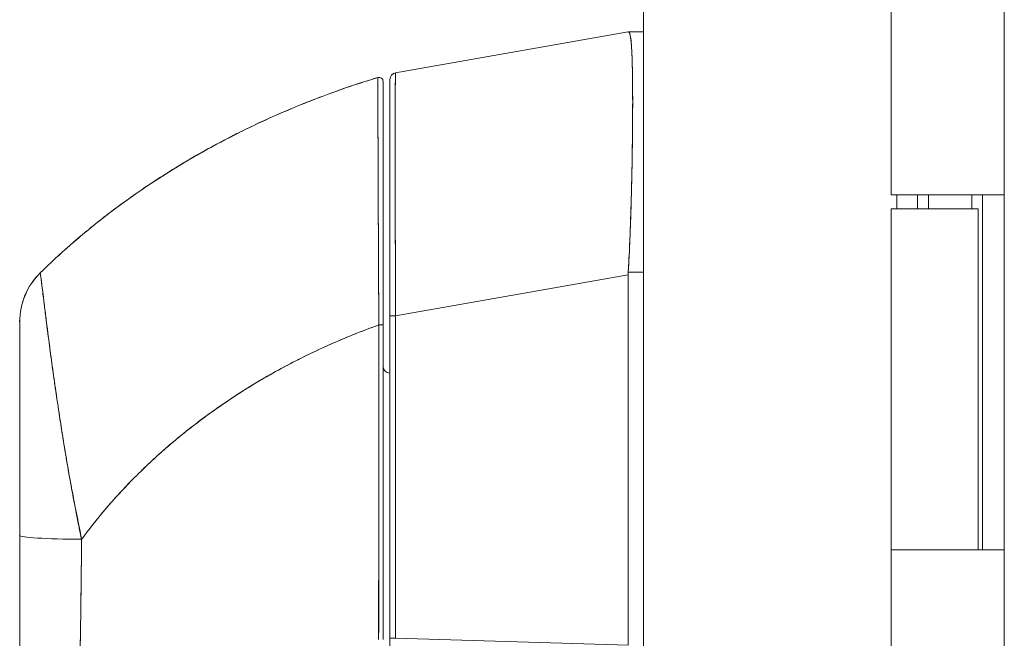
# Model space of a CAD drawing. Header units: inches. Extents: x 15 to 424, y 13 to 263.
# Tile 97 of 125: x 224.41 to 227.24, y 164.23 to 166.01. Entities that reach past the tile are written whole.
import ezdxf

# ---------------------------------------------------------------- set-up
doc = ezdxf.new("R2010")
doc.units = ezdxf.units.IN
doc.header["$LTSCALE"] = 26
doc.header["$MEASUREMENT"] = 0
doc.layers.add('Visible (ANSI)', color=7, linetype='Continuous', lineweight=5)

msp = doc.modelspace()

# ---------------------------------------------------------------- linework, layer by layer
at = {"layer": 'Visible (ANSI)'}
for p, q in [((226.2051, 135.5138), (226.2051, 193.4514)), ((227.2405, 135.7951), (227.2405, 193.1701)), ((226.9155, 165.5026), (226.9155, 166.4826)), ((225.4931, 165.8531), (226.1605, 165.9708)), ((226.1605, 165.9708), (225.4931, 165.8531)), ((226.1607, 165.9708), (226.1605, 165.9708)), ((226.2051, 165.9708), (226.1607, 165.9708)), ((226.1607, 165.9708), (226.2051, 165.9708)), ((225.4418, 165.8393), (225.4418, 165.8393)), ((225.4768, 165.8337), (225.4768, 165.1552)), ((226.1733, 165.7031), (226.1733, 165.7031)), ((226.1731, 165.6834), (226.1731, 165.6834)), ((227.1621, 165.5026), (226.9155, 165.5026)), ((226.9316, 165.4626), (226.9316, 165.5026)), ((226.9914, 165.5026), (226.9914, 165.4626)), ((227.0231, 165.4626), (227.0231, 165.5026)), ((227.1476, 165.4626), (227.1476, 165.5026)), ((227.1621, 165.5026), (227.2401, 165.5026)), ((227.1775, 165.5026), (227.1775, 164.4826)), ((227.2403, 165.5026), (227.2401, 165.5026)), ((227.2403, 165.5026), (227.2403, 164.4826)), ((226.9155, 165.4626), (227.1655, 165.4626)), ((226.9155, 164.4826), (226.9155, 165.4626)), ((227.1655, 164.4826), (227.1655, 165.4626)), ((224.4726, 165.2781), (224.4726, 165.2781)), ((226.2051, 165.2808), (226.1607, 165.2808)), ((226.1607, 165.2808), (226.2051, 165.2808)), ((225.4931, 165.1552), (226.1605, 165.2729)), ((226.1605, 165.2729), (225.4931, 165.1552)), ((226.1605, 164.2089), (226.1605, 165.2729)), ((226.1605, 165.2729), (226.1605, 164.2089)), ((225.4768, 165.1552), (225.4768, 164.2289)), ((225.4768, 164.2289), (225.4768, 165.1552)), ((225.4931, 165.1552), (225.4768, 165.1552)), ((225.4768, 165.1552), (225.4931, 165.1552)), ((225.4931, 165.1552), (225.4931, 164.2289)), ((225.4931, 164.2289), (225.4931, 165.1552)), ((225.4448, 165.1231), (225.4448, 165.1231)), ((225.4448, 165.0467), (225.4445, 165.0467)), ((225.4445, 165.0463), (225.4448, 165.0463)), ((226.9155, 164.4826), (227.1621, 164.4826)), ((226.9155, 163.5026), (226.9155, 164.4826)), ((227.1621, 164.4826), (226.9155, 164.4826)), ((227.2401, 164.4826), (227.1621, 164.4826)), ((227.2401, 164.4826), (227.2403, 164.4826)), ((225.4768, 164.1239), (225.4768, 164.2289)), ((225.4931, 164.2289), (225.4768, 164.2289)), ((225.4768, 164.2289), (225.4931, 164.2289)), ((225.4931, 164.2289), (226.1605, 164.2089)), ((226.1605, 164.2089), (225.4931, 164.2289))]:
    msp.add_line(p, q, dxfattribs=at)
for centre, radius, start, end in [((225.4965, 165.8337), 0.0197, 100, 180), ((225.4965, 165.8337), 0.0197, 100, 180), ((225.4453, 165.828), 0.0118, 359.9808, 106.9324), ((225.4453, 165.828), 0.0118, 0, 106.9217), ((224.6106, 165.1378), 0.1968, 134.5376, 180.0148), ((226.2895, 165.2729), 0.129, 176.4899, 179.9896), ((226.2895, 165.2729), 0.129, 176.4898, 179.9896), ((225.4965, 165.2897), 0.0197, 258.5557, 258.562), ((225.4768, 165.0102), 0.0197, 180, 270)]:
    msp.add_arc(centre, radius, start, end, dxfattribs=at)
for centre, major_axis, ratio, start_param, end_param in [((226.2895, 165.9708), (-0.129, 0), 0.00001, 0.000319, 0.0614), ((224.6106, 165.1378), (-0.1969, 0), 0.999999, 5.489535, 6.283185), ((225.4453, 165.1288), (0.0118, 0), 0.000346, 0, 1.610517), ((225.4453, 165.1288), (0.0118, 0), 0.000346, 0, 1.610517), ((224.6303, 164.5432), (-0.0591, 0), 0.001248, 5.56586, 5.578649), ((224.6303, 164.5432), (0.0591, 0), 0.001276, 2.424268, 2.437056), ((224.6106, 164.5246), (-0.1969, 0), 0.058543, 0, 1.473429), ((224.6106, 164.5246), (-0.1969, 0), 0.058543, 0, 1.473429), ((224.6303, 164.4835), (-0.0591, 0), 0.001276, 5.435145, 5.436395), ((224.6303, 164.4835), (0.0591, 0), 0.001274, 2.293552, 2.294803), ((224.6303, 164.4363), (-0.0591, 0), 0.001274, 5.44742, 5.447906), ((224.6303, 164.4363), (0.0591, 0), 0.001273, 2.305813, 2.306299)]:
    msp.add_ellipse(centre, major_axis=major_axis, ratio=ratio, start_param=start_param, end_param=end_param, dxfattribs=at)
for points, knots in [([(226.1607, 165.2808), (226.1626, 165.3135), (226.1643, 165.3461), (226.1657, 165.3782), (226.166, 165.3863), (226.1663, 165.3943), (226.1667, 165.4023), (226.1676, 165.4264), (226.1684, 165.4503), (226.1691, 165.4737), (226.1695, 165.4891), (226.1699, 165.5043), (226.1703, 165.5193), (226.1707, 165.5348), (226.171, 165.5502), (226.1713, 165.5652), (226.1718, 165.5868), (226.1721, 165.6078), (226.1724, 165.6282), (226.1726, 165.6358), (226.1727, 165.6433), (226.1728, 165.6507), (226.1731, 165.6771), (226.1733, 165.7022), (226.1734, 165.726), (226.1734, 165.727), (226.1734, 165.728), (226.1734, 165.729), (226.1736, 165.7538), (226.1736, 165.777), (226.1735, 165.7985), (226.1735, 165.8025), (226.1735, 165.8064), (226.1734, 165.8102), (226.1733, 165.8272), (226.1731, 165.8431), (226.1729, 165.8577), (226.1728, 165.865), (226.1726, 165.8719), (226.1724, 165.8786), (226.1722, 165.8877), (226.1719, 165.8962), (226.1716, 165.9041), (226.1712, 165.9134), (226.1708, 165.9218), (226.1703, 165.9292), (226.1701, 165.9326), (226.1698, 165.9358), (226.1696, 165.9388), (226.1688, 165.9479), (226.1678, 165.9551), (226.1667, 165.9603), (226.1665, 165.9609), (226.1664, 165.9614), (226.1663, 165.962), (226.1647, 165.9679), (226.1629, 165.9708), (226.1607, 165.9708)], [0, 0, 0, 0, 0.088873, 0.088873, 0.088873, 0.111111, 0.111111, 0.111111, 0.178162, 0.178162, 0.178162, 0.222222, 0.222222, 0.222222, 0.267931, 0.267931, 0.267931, 0.333333, 0.333333, 0.333333, 0.357816, 0.357816, 0.357816, 0.444444, 0.444444, 0.444444, 0.448135, 0.448135, 0.448135, 0.538943, 0.538943, 0.538943, 0.555556, 0.555556, 0.555556, 0.629644, 0.629644, 0.629644, 0.666667, 0.666667, 0.666667, 0.717569, 0.717569, 0.717569, 0.777778, 0.777778, 0.777778, 0.805438, 0.805438, 0.805438, 0.888889, 0.888889, 0.888889, 0.898091, 0.898091, 0.898091, 1, 1, 1, 1]), ([(226.1607, 165.9708), (226.1631, 165.9708), (226.1651, 165.9673), (226.1667, 165.9603), (226.1682, 165.9533), (226.1694, 165.9429), (226.1703, 165.9292), (226.1712, 165.9155), (226.1719, 165.8986), (226.1724, 165.8787), (226.1729, 165.8588), (226.1733, 165.8359), (226.1734, 165.8103), (226.1736, 165.7847), (226.1736, 165.7564), (226.1734, 165.7259), (226.1733, 165.6954), (226.1729, 165.6626), (226.1724, 165.628), (226.1719, 165.5934), (226.1712, 165.557), (226.1703, 165.5192), (226.1694, 165.4814), (226.1682, 165.4423), (226.1667, 165.4024), (226.1651, 165.3624), (226.1631, 165.3217), (226.1607, 165.2808)], [0, 0, 0, 0, 0.111111, 0.111111, 0.111111, 0.222222, 0.222222, 0.222222, 0.333333, 0.333333, 0.333333, 0.444444, 0.444444, 0.444444, 0.555556, 0.555556, 0.555556, 0.666667, 0.666667, 0.666667, 0.777778, 0.777778, 0.777778, 0.888889, 0.888889, 0.888889, 1, 1, 1, 1]), ([(226.1615, 165.9707), (226.1635, 165.9699), (226.1653, 165.9665), (226.1666, 165.9603), (226.1681, 165.9537), (226.1693, 165.9438), (226.1702, 165.931)], [0.0132407, 0.0132407, 0.0132407, 0.0132407, 0.1108364, 0.1108364, 0.1108364, 0.2171057, 0.2171057, 0.2171057, 0.2171057]), ([(225.4931, 165.8531), (225.493, 165.8531), (225.493, 165.8529), (225.4929, 165.8525), (225.4929, 165.852), (225.4928, 165.8512), (225.4928, 165.8501), (225.4927, 165.849), (225.4927, 165.8476), (225.4926, 165.8458), (225.4926, 165.8441), (225.4925, 165.8421), (225.4925, 165.8397), (225.4924, 165.8374), (225.4924, 165.8348), (225.4924, 165.8318), (225.4923, 165.8289), (225.4923, 165.8256), (225.4922, 165.8221), (225.4922, 165.8186), (225.4922, 165.8148), (225.4921, 165.8107), (225.4921, 165.8075), (225.4921, 165.8042), (225.4921, 165.8006), (225.4921, 165.7996), (225.492, 165.7986), (225.492, 165.7975), (225.492, 165.7928), (225.492, 165.7879), (225.492, 165.7827), (225.4919, 165.7775), (225.4919, 165.772), (225.4919, 165.7662), (225.4919, 165.7605), (225.4918, 165.7544), (225.4918, 165.7481), (225.4918, 165.7419), (225.4918, 165.7353), (225.4918, 165.7286), (225.4918, 165.7218), (225.4918, 165.7147), (225.4917, 165.7075), (225.4917, 165.7002), (225.4917, 165.6927), (225.4917, 165.6849), (225.4917, 165.6772), (225.4917, 165.6692), (225.4917, 165.661), (225.4917, 165.6573), (225.4917, 165.6536), (225.4917, 165.6497), (225.4917, 165.6452), (225.4917, 165.6405), (225.4917, 165.6358), (225.4917, 165.6272), (225.4917, 165.6183), (225.4917, 165.6093), (225.4917, 165.6002), (225.4917, 165.591), (225.4917, 165.5816), (225.4918, 165.5721), (225.4918, 165.5625), (225.4918, 165.5527), (225.4918, 165.5429), (225.4918, 165.5329), (225.4918, 165.5228), (225.4918, 165.5126), (225.4919, 165.5023), (225.4919, 165.4918), (225.4919, 165.4813), (225.4919, 165.4707), (225.492, 165.4599), (225.492, 165.4491), (225.492, 165.4382), (225.492, 165.4272), (225.4921, 165.4257), (225.4921, 165.4242), (225.4921, 165.4227), (225.4921, 165.4131), (225.4921, 165.4034), (225.4921, 165.3936), (225.4922, 165.3823), (225.4922, 165.3709), (225.4922, 165.3594), (225.4923, 165.3478), (225.4923, 165.3362), (225.4924, 165.3245), (225.4924, 165.3128), (225.4924, 165.3009), (225.4925, 165.2891), (225.4925, 165.2772), (225.4926, 165.2652), (225.4926, 165.2532), (225.4927, 165.2411), (225.4927, 165.229), (225.4928, 165.2169), (225.4928, 165.2048), (225.4929, 165.1926), (225.4929, 165.1804), (225.493, 165.172), (225.493, 165.1636), (225.4931, 165.1552)], [0, 0, 0, 0, 0.026039, 0.026039, 0.026039, 0.0594, 0.0594, 0.0594, 0.09265, 0.09265, 0.09265, 0.125794, 0.125794, 0.125794, 0.15884, 0.15884, 0.15884, 0.191791, 0.191791, 0.191791, 0.224653, 0.224653, 0.224653, 0.25, 0.25, 0.25, 0.257436, 0.257436, 0.257436, 0.290141, 0.290141, 0.290141, 0.322775, 0.322775, 0.322775, 0.35535, 0.35535, 0.35535, 0.387876, 0.387876, 0.387876, 0.420366, 0.420366, 0.420366, 0.452832, 0.452832, 0.452832, 0.485286, 0.485286, 0.485286, 0.5, 0.5, 0.5, 0.517739, 0.517739, 0.517739, 0.550193, 0.550193, 0.550193, 0.582661, 0.582661, 0.582661, 0.615153, 0.615153, 0.615153, 0.647685, 0.647685, 0.647685, 0.680266, 0.680266, 0.680266, 0.712905, 0.712905, 0.712905, 0.745617, 0.745617, 0.745617, 0.75, 0.75, 0.75, 0.778408, 0.778408, 0.778408, 0.811278, 0.811278, 0.811278, 0.844236, 0.844236, 0.844236, 0.877291, 0.877291, 0.877291, 0.910445, 0.910445, 0.910445, 0.943705, 0.943705, 0.943705, 0.977077, 0.977077, 0.977077, 1, 1, 1, 1]), ([(225.4931, 165.1552), (225.4929, 165.1967), (225.4927, 165.2379), (225.4925, 165.2783), (225.4924, 165.3188), (225.4922, 165.3583), (225.4921, 165.3965), (225.492, 165.4347), (225.4919, 165.4715), (225.4919, 165.5065), (225.4918, 165.5414), (225.4917, 165.5745), (225.4917, 165.6053), (225.4917, 165.6361), (225.4917, 165.6646), (225.4917, 165.6904), (225.4917, 165.7163), (225.4918, 165.7394), (225.4919, 165.7596), (225.4919, 165.7797), (225.492, 165.7969), (225.4921, 165.8108), (225.4922, 165.8246), (225.4924, 165.8352), (225.4925, 165.8424), (225.4927, 165.8495), (225.4929, 165.8531), (225.4931, 165.8531)], [0, 0, 0, 0, 0.111111, 0.111111, 0.111111, 0.222222, 0.222222, 0.222222, 0.333333, 0.333333, 0.333333, 0.444444, 0.444444, 0.444444, 0.555556, 0.555556, 0.555556, 0.666667, 0.666667, 0.666667, 0.777778, 0.777778, 0.777778, 0.888889, 0.888889, 0.888889, 1, 1, 1, 1]), ([(225.4418, 165.8393), (225.3879, 165.8229), (225.3356, 165.8051), (225.2851, 165.7862), (225.2346, 165.7673), (225.1858, 165.7472), (225.1387, 165.7261), (225.0916, 165.7051), (225.0462, 165.683), (225.0026, 165.6602), (224.959, 165.6374), (224.9171, 165.6138), (224.8768, 165.5895), (224.8366, 165.5653), (224.798, 165.5404), (224.7611, 165.5151), (224.7242, 165.4898), (224.689, 165.4639), (224.6553, 165.4378), (224.6217, 165.4116), (224.5897, 165.3851), (224.5592, 165.3584), (224.5288, 165.3318), (224.5, 165.305), (224.4726, 165.2781)], [0, 0, 0, 0, 0.125051, 0.125051, 0.125051, 0.250106, 0.250106, 0.250106, 0.375161, 0.375161, 0.375161, 0.500216, 0.500216, 0.500216, 0.625271, 0.625271, 0.625271, 0.750326, 0.750326, 0.750326, 0.87538, 0.87538, 0.87538, 1, 1, 1, 1]), ([(224.4726, 165.2781), (224.4926, 165.2978), (224.5134, 165.3174), (224.535, 165.3369), (224.5781, 165.3759), (224.6245, 165.4145), (224.6742, 165.4523), (224.724, 165.4901), (224.7772, 165.5272), (224.8339, 165.5631), (224.8906, 165.5989), (224.9509, 165.6336), (225.0148, 165.6665), (225.0787, 165.6995), (225.1462, 165.7307), (225.2174, 165.7597), (225.2886, 165.7887), (225.3634, 165.8155), (225.4418, 165.8393)], [0, 0, 0, 0, 0.09109, 0.09109, 0.09109, 0.272872, 0.272872, 0.272872, 0.454654, 0.454654, 0.454654, 0.636436, 0.636436, 0.636436, 0.818218, 0.818218, 0.818218, 1, 1, 1, 1]), ([(225.4418, 165.8393), (225.4419, 165.8394), (225.4418, 165.839), (225.4419, 165.8382), (225.4419, 165.8378), (225.4419, 165.8374), (225.4419, 165.8369), (225.4419, 165.836), (225.4419, 165.8347), (225.4419, 165.8332), (225.4419, 165.8318), (225.4419, 165.8301), (225.4419, 165.8281), (225.4419, 165.8264), (225.4419, 165.8245), (225.4419, 165.8223), (225.4419, 165.8191), (225.4419, 165.8153), (225.442, 165.8108), (225.442, 165.8086), (225.442, 165.8063), (225.442, 165.8037), (225.442, 165.7977), (225.442, 165.7906), (225.442, 165.7824), (225.4421, 165.7803), (225.4421, 165.7781), (225.4421, 165.7759), (225.4421, 165.7656), (225.4421, 165.7536), (225.4422, 165.7395), (225.4422, 165.739), (225.4422, 165.7384), (225.4422, 165.7379), (225.4422, 165.7239), (225.4423, 165.708), (225.4424, 165.6896), (225.4424, 165.6859), (225.4424, 165.6821), (225.4424, 165.6782), (225.4424, 165.664), (225.4425, 165.6485), (225.4426, 165.6315), (225.4426, 165.6195), (225.4426, 165.6069), (225.4427, 165.5935), (225.4427, 165.5844), (225.4427, 165.5749), (225.4428, 165.5652), (225.4429, 165.5422), (225.443, 165.5178), (225.4431, 165.4925), (225.4431, 165.4909), (225.4431, 165.4893), (225.4431, 165.4876), (225.4432, 165.4644), (225.4433, 165.4406), (225.4434, 165.4161), (225.4435, 165.4009), (225.4435, 165.3854), (225.4436, 165.3696), (225.4436, 165.3594), (225.4437, 165.3491), (225.4437, 165.3387), (225.4438, 165.3137), (225.444, 165.2882), (225.4441, 165.2633), (225.4441, 165.257), (225.4442, 165.2506), (225.4442, 165.2444), (225.4443, 165.2267), (225.4444, 165.2094), (225.4445, 165.1926), (225.4446, 165.1703), (225.4448, 165.1489), (225.4448, 165.1288)], [0, 0, 0, 0, 0.065233, 0.065233, 0.065233, 0.090909, 0.090909, 0.090909, 0.138606, 0.138606, 0.138606, 0.181818, 0.181818, 0.181818, 0.218295, 0.218295, 0.218295, 0.272727, 0.272727, 0.272727, 0.299488, 0.299488, 0.299488, 0.363636, 0.363636, 0.363636, 0.379913, 0.379913, 0.379913, 0.454545, 0.454545, 0.454545, 0.457429, 0.457429, 0.457429, 0.530754, 0.530754, 0.530754, 0.545455, 0.545455, 0.545455, 0.598649, 0.598649, 0.598649, 0.636364, 0.636364, 0.636364, 0.662242, 0.662242, 0.662242, 0.723318, 0.723318, 0.723318, 0.727273, 0.727273, 0.727273, 0.783303, 0.783303, 0.783303, 0.818182, 0.818182, 0.818182, 0.840721, 0.840721, 0.840721, 0.895221, 0.895221, 0.895221, 0.909091, 0.909091, 0.909091, 0.94822, 0.94822, 0.94822, 1, 1, 1, 1]), ([(225.4448, 165.1288), (225.4448, 165.1371), (225.4447, 165.1454), (225.4447, 165.1537), (225.4446, 165.1629), (225.4446, 165.1721), (225.4445, 165.1813), (225.4445, 165.1914), (225.4444, 165.2014), (225.4444, 165.2115), (225.4443, 165.2225), (225.4442, 165.2335), (225.4442, 165.2445), (225.4442, 165.2525), (225.4441, 165.2604), (225.4441, 165.2683), (225.4441, 165.2724), (225.444, 165.2764), (225.444, 165.2804), (225.444, 165.2934), (225.4439, 165.3064), (225.4438, 165.3193), (225.4438, 165.3335), (225.4437, 165.3475), (225.4436, 165.3614), (225.4436, 165.3752), (225.4435, 165.3889), (225.4434, 165.4024), (225.4434, 165.4038), (225.4434, 165.4052), (225.4434, 165.4066), (225.4434, 165.4229), (225.4433, 165.4389), (225.4432, 165.4546), (225.4432, 165.4721), (225.4431, 165.4892), (225.443, 165.5059), (225.443, 165.5125), (225.443, 165.519), (225.4429, 165.5254), (225.4429, 165.5372), (225.4429, 165.5487), (225.4428, 165.56), (225.4427, 165.578), (225.4427, 165.5953), (225.4426, 165.6119), (225.4426, 165.619), (225.4426, 165.626), (225.4425, 165.6329), (225.4425, 165.6405), (225.4425, 165.6479), (225.4425, 165.6552), (225.4424, 165.6673), (225.4424, 165.679), (225.4423, 165.6901), (225.4423, 165.7001), (225.4423, 165.7096), (225.4423, 165.7186), (225.4422, 165.7194), (225.4422, 165.7201), (225.4422, 165.7208), (225.4422, 165.7282), (225.4422, 165.7353), (225.4422, 165.742), (225.4422, 165.7487), (225.4421, 165.7551), (225.4421, 165.7611), (225.4421, 165.7666), (225.4421, 165.7718), (225.4421, 165.7767), (225.4421, 165.7799), (225.442, 165.783), (225.442, 165.786), (225.442, 165.7871), (225.442, 165.7882), (225.442, 165.7893), (225.442, 165.793), (225.442, 165.7964), (225.442, 165.7997), (225.442, 165.8027), (225.442, 165.8055), (225.442, 165.8081), (225.442, 165.8106), (225.4419, 165.8129), (225.4419, 165.815), (225.4419, 165.817), (225.4419, 165.8189), (225.4419, 165.8207), (225.4419, 165.8223), (225.4419, 165.8238), (225.4419, 165.8252), (225.4419, 165.8255), (225.4419, 165.8257), (225.4419, 165.826), (225.4419, 165.827), (225.4419, 165.8279), (225.4419, 165.8288), (225.4419, 165.8298), (225.4419, 165.8307), (225.4419, 165.8316), (225.4419, 165.8323), (225.4419, 165.833), (225.4419, 165.8337), (225.4419, 165.8342), (225.4419, 165.8348), (225.4419, 165.8352), (225.4419, 165.8357), (225.4419, 165.8361), (225.4419, 165.8364), (225.4419, 165.8367), (225.4419, 165.837), (225.4419, 165.8373), (225.4419, 165.8375), (225.4419, 165.8378), (225.4419, 165.838), (225.4419, 165.8382), (225.4419, 165.8383), (225.4419, 165.8385), (225.4419, 165.8386), (225.4419, 165.8387), (225.4419, 165.8388), (225.4419, 165.8389), (225.4418, 165.839), (225.4418, 165.8391), (225.4418, 165.8392), (225.4418, 165.8392), (225.4418, 165.8393), (225.4418, 165.8393), (225.4418, 165.8393), (225.4418, 165.8393), (225.4418, 165.8393), (225.4418, 165.8393), (225.4418, 165.8393)], [0, 0, 0, 0, 0.022163, 0.022163, 0.022163, 0.046721, 0.046721, 0.046721, 0.07375, 0.07375, 0.07375, 0.103441, 0.103441, 0.103441, 0.125, 0.125, 0.125, 0.135958, 0.135958, 0.135958, 0.171628, 0.171628, 0.171628, 0.210936, 0.210936, 0.210936, 0.25, 0.25, 0.25, 0.254076, 0.254076, 0.254076, 0.301415, 0.301415, 0.301415, 0.354208, 0.354208, 0.354208, 0.375, 0.375, 0.375, 0.413119, 0.413119, 0.413119, 0.473883, 0.473883, 0.473883, 0.5, 0.5, 0.5, 0.529014, 0.529014, 0.529014, 0.577715, 0.577715, 0.577715, 0.621414, 0.621414, 0.621414, 0.625, 0.625, 0.625, 0.66093, 0.66093, 0.66093, 0.696579, 0.696579, 0.696579, 0.728771, 0.728771, 0.728771, 0.75, 0.75, 0.75, 0.757976, 0.757976, 0.757976, 0.784626, 0.784626, 0.784626, 0.80904, 0.80904, 0.80904, 0.83151, 0.83151, 0.83151, 0.852308, 0.852308, 0.852308, 0.871433, 0.871433, 0.871433, 0.875, 0.875, 0.875, 0.888962, 0.888962, 0.888962, 0.904641, 0.904641, 0.904641, 0.918368, 0.918368, 0.918368, 0.930426, 0.930426, 0.930426, 0.941092, 0.941092, 0.941092, 0.950638, 0.950638, 0.950638, 0.959335, 0.959335, 0.959335, 0.967454, 0.967454, 0.967454, 0.975136, 0.975136, 0.975136, 0.982323, 0.982323, 0.982323, 0.988932, 0.988932, 0.988932, 0.994877, 0.994877, 0.994877, 1, 1, 1, 1]), ([(225.4571, 165.1288), (225.4571, 165.1756), (225.4571, 165.2212), (225.4571, 165.2663), (225.4571, 165.3113), (225.4571, 165.3557), (225.4571, 165.3982), (225.4571, 165.4407), (225.4571, 165.4812), (225.4571, 165.5193), (225.4571, 165.5573), (225.4571, 165.5927), (225.4571, 165.625), (225.4571, 165.6572), (225.4571, 165.6862), (225.4571, 165.7115), (225.4571, 165.7368), (225.4571, 165.7582), (225.4571, 165.7756), (225.4571, 165.7929), (225.4571, 165.8061), (225.4571, 165.8149), (225.4571, 165.8237), (225.4571, 165.828), (225.4571, 165.828)], [0, 0, 0, 0, 0.125, 0.125, 0.125, 0.25, 0.25, 0.25, 0.375, 0.375, 0.375, 0.5, 0.5, 0.5, 0.625, 0.625, 0.625, 0.75, 0.75, 0.75, 0.875, 0.875, 0.875, 1, 1, 1, 1]), ([(225.4571, 165.828), (225.4571, 165.828), (225.4571, 165.828), (225.4571, 165.828), (225.4571, 165.828), (225.4571, 165.828), (225.4571, 165.828), (225.4571, 165.8279), (225.4571, 165.8279), (225.4571, 165.8278), (225.4571, 165.8277), (225.4571, 165.8277), (225.4571, 165.8276), (225.4571, 165.8274), (225.4571, 165.8273), (225.4571, 165.8272), (225.4571, 165.827), (225.4571, 165.8269), (225.4571, 165.8267), (225.4571, 165.8265), (225.4571, 165.8263), (225.4571, 165.826), (225.4571, 165.8258), (225.4571, 165.8255), (225.4571, 165.8252), (225.4571, 165.8248), (225.4571, 165.8244), (225.4571, 165.824), (225.4571, 165.8235), (225.4571, 165.823), (225.4571, 165.8225), (225.4571, 165.8218), (225.4571, 165.8211), (225.4571, 165.8204), (225.4571, 165.8196), (225.4571, 165.8186), (225.4571, 165.8177), (225.4571, 165.8166), (225.4571, 165.8154), (225.4571, 165.8141), (225.4571, 165.8127), (225.4571, 165.8112), (225.4571, 165.8097), (225.4571, 165.8079), (225.4571, 165.8061), (225.4571, 165.8041), (225.4571, 165.802), (225.4571, 165.7997), (225.4571, 165.7973), (225.4571, 165.7947), (225.4571, 165.7919), (225.4571, 165.789), (225.4571, 165.7858), (225.4571, 165.7824), (225.4571, 165.7788), (225.4571, 165.7775), (225.4571, 165.7761), (225.4571, 165.7747), (225.4571, 165.772), (225.4571, 165.7692), (225.4571, 165.7663), (225.4571, 165.7615), (225.4571, 165.7564), (225.4571, 165.751), (225.4571, 165.7451), (225.4571, 165.7388), (225.4571, 165.7322), (225.4571, 165.7249), (225.4571, 165.7172), (225.4571, 165.7092), (225.4571, 165.7003), (225.4571, 165.6909), (225.4571, 165.6811), (225.4571, 165.6702), (225.4571, 165.6587), (225.4571, 165.6467), (225.4571, 165.6389), (225.4571, 165.6309), (225.4571, 165.6226), (225.4571, 165.6166), (225.4571, 165.6104), (225.4571, 165.6041), (225.4571, 165.5878), (225.4571, 165.5707), (225.4571, 165.5531), (225.4571, 165.5359), (225.4571, 165.5181), (225.4571, 165.4998), (225.4571, 165.4834), (225.4571, 165.4665), (225.4571, 165.4493), (225.4571, 165.4338), (225.4571, 165.4181), (225.4571, 165.4021), (225.4571, 165.4), (225.4571, 165.3978), (225.4571, 165.3957), (225.4571, 165.3831), (225.4571, 165.3705), (225.4571, 165.3576), (225.4571, 165.3439), (225.4571, 165.3301), (225.4571, 165.3162), (225.4571, 165.3035), (225.4571, 165.2907), (225.4571, 165.2779), (225.4571, 165.2662), (225.4571, 165.2544), (225.4571, 165.2426), (225.4571, 165.2318), (225.4571, 165.221), (225.4571, 165.2101), (225.4571, 165.2003), (225.4571, 165.1903), (225.4571, 165.1804), (225.4571, 165.1714), (225.4571, 165.1624), (225.4571, 165.1533), (225.4571, 165.1452), (225.4571, 165.137), (225.4571, 165.1288)], [0, 0, 0, 0, 0.005076, 0.005076, 0.005076, 0.010966, 0.010966, 0.010966, 0.017516, 0.017516, 0.017516, 0.024638, 0.024638, 0.024638, 0.03225, 0.03225, 0.03225, 0.040297, 0.040297, 0.040297, 0.048919, 0.048919, 0.048919, 0.058382, 0.058382, 0.058382, 0.068957, 0.068957, 0.068957, 0.080913, 0.080913, 0.080913, 0.094527, 0.094527, 0.094527, 0.110079, 0.110079, 0.110079, 0.127471, 0.127471, 0.127471, 0.14645, 0.14645, 0.14645, 0.167092, 0.167092, 0.167092, 0.189401, 0.189401, 0.189401, 0.21365, 0.21365, 0.21365, 0.240135, 0.240135, 0.240135, 0.25, 0.25, 0.25, 0.269179, 0.269179, 0.269179, 0.301214, 0.301214, 0.301214, 0.336707, 0.336707, 0.336707, 0.376077, 0.376077, 0.376077, 0.419646, 0.419646, 0.419646, 0.468248, 0.468248, 0.468248, 0.5, 0.5, 0.5, 0.523331, 0.523331, 0.523331, 0.584112, 0.584112, 0.584112, 0.643123, 0.643123, 0.643123, 0.696091, 0.696091, 0.696091, 0.74368, 0.74368, 0.74368, 0.75, 0.75, 0.75, 0.787136, 0.787136, 0.787136, 0.826784, 0.826784, 0.826784, 0.862779, 0.862779, 0.862779, 0.895593, 0.895593, 0.895593, 0.925555, 0.925555, 0.925555, 0.952834, 0.952834, 0.952834, 0.977623, 0.977623, 0.977623, 1, 1, 1, 1]), ([(225.4768, 165.1699), (225.4768, 165.2454), (225.4768, 165.3216), (225.4768, 165.4609), (225.4768, 165.5262), (225.4768, 165.6387), (225.4768, 165.6877), (225.4768, 165.7646), (225.4768, 165.7937), (225.4768, 165.8194), (225.4768, 165.8251), (225.4768, 165.8302), (225.4768, 165.8313), (225.4768, 165.8332), (225.4768, 165.8359), (225.4768, 165.8337)], [0, 0, 0, 0, 0.574852, 0.574852, 1.131255, 1.131255, 1.675797, 1.675797, 2.217158, 2.217158, 2.452875, 2.452875, 2.543149, 2.543149, 2.663474, 2.663474, 2.663474, 2.663474]), ([(225.4768, 165.8337), (225.4768, 165.8337), (225.4768, 165.8302), (225.4768, 165.8233), (225.4768, 165.8165), (225.4768, 165.8062), (225.4768, 165.7927), (225.4768, 165.7792), (225.4768, 165.7626), (225.4768, 165.743), (225.4768, 165.7234), (225.4768, 165.7009), (225.4768, 165.6758), (225.4768, 165.6507), (225.4768, 165.623), (225.4768, 165.5931), (225.4768, 165.5631), (225.4768, 165.5309), (225.4768, 165.497), (225.4768, 165.463), (225.4768, 165.4272), (225.4768, 165.39), (225.4768, 165.3528), (225.4768, 165.3143), (225.4768, 165.275), (225.4768, 165.2358), (225.4768, 165.196), (225.4768, 165.1552)], [0, 0, 0, 0, 0.111111, 0.111111, 0.111111, 0.222222, 0.222222, 0.222222, 0.333333, 0.333333, 0.333333, 0.444444, 0.444444, 0.444444, 0.555556, 0.555556, 0.555556, 0.666667, 0.666667, 0.666667, 0.777778, 0.777778, 0.777778, 0.888889, 0.888889, 0.888889, 1, 1, 1, 1]), ([(224.5915, 164.5131), (224.5877, 164.5343), (224.5833, 164.5563), (224.5787, 164.579), (224.574, 164.6025), (224.569, 164.6269), (224.5642, 164.6519), (224.5641, 164.6524), (224.564, 164.653), (224.5639, 164.6535), (224.5591, 164.6789), (224.5544, 164.705), (224.55, 164.7309), (224.5478, 164.7435), (224.5457, 164.7562), (224.5437, 164.7686), (224.5418, 164.7806), (224.5399, 164.7925), (224.538, 164.8042), (224.5375, 164.8072), (224.5371, 164.8102), (224.5366, 164.8131), (224.5321, 164.8416), (224.5279, 164.8688), (224.524, 164.8948), (224.5217, 164.9099), (224.5195, 164.9247), (224.5174, 164.939), (224.5157, 164.9506), (224.5141, 164.9619), (224.5125, 164.973), (224.5089, 164.9985), (224.5056, 165.0226), (224.5026, 165.045), (224.5022, 165.0476), (224.5019, 165.0502), (224.5016, 165.0527), (224.5001, 165.0638), (224.4987, 165.0745), (224.4973, 165.0848), (224.4963, 165.093), (224.4952, 165.101), (224.4943, 165.1086), (224.4927, 165.121), (224.4912, 165.1327), (224.4898, 165.1437), (224.489, 165.1501), (224.4882, 165.1562), (224.4875, 165.1621), (224.4854, 165.1782), (224.4837, 165.1924), (224.4822, 165.2047), (224.482, 165.2066), (224.4817, 165.2085), (224.4815, 165.2103), (224.4803, 165.2203), (224.4792, 165.229), (224.4783, 165.2364), (224.4776, 165.2422), (224.4769, 165.2472), (224.4764, 165.2516), (224.4761, 165.2539), (224.4758, 165.256), (224.4756, 165.2579), (224.4749, 165.2634), (224.4743, 165.2676), (224.4739, 165.2707), (224.4738, 165.2714), (224.4737, 165.272), (224.4736, 165.2725), (224.4734, 165.2745), (224.4732, 165.2759), (224.473, 165.2768), (224.4729, 165.2779), (224.4728, 165.2783), (224.4726, 165.2781)], [0, 0, 0, 0, 0.053972, 0.053972, 0.053972, 0.109887, 0.109887, 0.109887, 0.111111, 0.111111, 0.111111, 0.16784, 0.16784, 0.16784, 0.195541, 0.195541, 0.195541, 0.222222, 0.222222, 0.222222, 0.229068, 0.229068, 0.229068, 0.294927, 0.294927, 0.294927, 0.333333, 0.333333, 0.333333, 0.364421, 0.364421, 0.364421, 0.436204, 0.436204, 0.436204, 0.444444, 0.444444, 0.444444, 0.480497, 0.480497, 0.480497, 0.509227, 0.509227, 0.509227, 0.555556, 0.555556, 0.555556, 0.582389, 0.582389, 0.582389, 0.655375, 0.655375, 0.655375, 0.666667, 0.666667, 0.666667, 0.729054, 0.729054, 0.729054, 0.777778, 0.777778, 0.777778, 0.802917, 0.802917, 0.802917, 0.874492, 0.874492, 0.874492, 0.888889, 0.888889, 0.888889, 0.939873, 0.939873, 0.939873, 1, 1, 1, 1]), ([(224.4726, 165.2781), (224.4727, 165.2782), (224.4728, 165.2778), (224.4729, 165.2771), (224.4731, 165.2763), (224.4733, 165.275), (224.4735, 165.2732), (224.4737, 165.272), (224.4739, 165.2706), (224.4741, 165.2691), (224.4743, 165.268), (224.4744, 165.2668), (224.4746, 165.2655), (224.4751, 165.2621), (224.4756, 165.2579), (224.4762, 165.253), (224.4767, 165.2493), (224.4772, 165.2451), (224.4778, 165.2405), (224.478, 165.2386), (224.4783, 165.2366), (224.4785, 165.2346), (224.4794, 165.227), (224.4805, 165.2184), (224.4817, 165.2089), (224.4823, 165.2036), (224.483, 165.198), (224.4837, 165.1921), (224.4844, 165.1864), (224.4852, 165.1805), (224.486, 165.1742), (224.4877, 165.1606), (224.4895, 165.1456), (224.4916, 165.1292), (224.4919, 165.1273), (224.4921, 165.1254), (224.4924, 165.1234), (224.4944, 165.1075), (224.4966, 165.0903), (224.499, 165.0719), (224.5006, 165.06), (224.5022, 165.0476), (224.504, 165.0347), (224.5054, 165.0241), (224.5069, 165.0133), (224.5084, 165.0021), (224.5116, 164.9791), (224.5151, 164.9547), (224.5188, 164.929), (224.519, 164.9282), (224.5191, 164.9274), (224.5192, 164.9266), (224.5224, 164.9051), (224.5257, 164.8827), (224.5293, 164.8595), (224.5322, 164.8405), (224.5353, 164.8208), (224.5386, 164.8007), (224.5389, 164.7988), (224.5392, 164.7968), (224.5395, 164.7949), (224.5426, 164.7756), (224.5459, 164.7559), (224.5493, 164.7358), (224.5523, 164.7181), (224.5554, 164.7002), (224.5587, 164.6821), (224.56, 164.6749), (224.5613, 164.6677), (224.5626, 164.6605), (224.5643, 164.6515), (224.5659, 164.6425), (224.5676, 164.6335), (224.5704, 164.6189), (224.5732, 164.6042), (224.5761, 164.5894), (224.5787, 164.5762), (224.5814, 164.5628), (224.5841, 164.5494), (224.5865, 164.5374), (224.589, 164.5253), (224.5915, 164.5131)], [0, 0, 0, 0, 0.039552, 0.039552, 0.039552, 0.082978, 0.082978, 0.082978, 0.111111, 0.111111, 0.111111, 0.130351, 0.130351, 0.130351, 0.182269, 0.182269, 0.182269, 0.222222, 0.222222, 0.222222, 0.238631, 0.238631, 0.238631, 0.299677, 0.299677, 0.299677, 0.333333, 0.333333, 0.333333, 0.365563, 0.365563, 0.365563, 0.436149, 0.436149, 0.436149, 0.444444, 0.444444, 0.444444, 0.511902, 0.511902, 0.511902, 0.555556, 0.555556, 0.555556, 0.591194, 0.591194, 0.591194, 0.664363, 0.664363, 0.664363, 0.666667, 0.666667, 0.666667, 0.727664, 0.727664, 0.727664, 0.777778, 0.777778, 0.777778, 0.782558, 0.782558, 0.782558, 0.830295, 0.830295, 0.830295, 0.872238, 0.872238, 0.872238, 0.888889, 0.888889, 0.888889, 0.909568, 0.909568, 0.909568, 0.942962, 0.942962, 0.942962, 0.972975, 0.972975, 0.972975, 1, 1, 1, 1]), ([(224.4138, 164.5246), (224.4138, 164.5774), (224.4138, 164.6269), (224.4138, 164.6732), (224.4138, 164.7195), (224.4138, 164.7626), (224.4138, 164.802), (224.4138, 164.8413), (224.4138, 164.8769), (224.4138, 164.9089), (224.4138, 164.9409), (224.4138, 164.9693), (224.4138, 164.9942), (224.4138, 165.0191), (224.4138, 165.0405), (224.4138, 165.0586), (224.4138, 165.0767), (224.4138, 165.0916), (224.4138, 165.1033), (224.4138, 165.115), (224.4138, 165.1236), (224.4138, 165.1294), (224.4138, 165.1349), (224.4138, 165.1378), (224.4138, 165.1378)], [0, 0, 0, 0, 0.125, 0.125, 0.125, 0.25, 0.25, 0.25, 0.375, 0.375, 0.375, 0.5, 0.5, 0.5, 0.625, 0.625, 0.625, 0.75, 0.75, 0.75, 0.875, 0.875, 0.875, 0.9969948, 0.9969948, 0.9969948, 0.9969948]), ([(224.4138, 164.5246), (224.4138, 164.5345), (224.4138, 164.5444), (224.4138, 164.5543), (224.4138, 164.5651), (224.4138, 164.576), (224.4138, 164.5869), (224.4138, 164.5988), (224.4138, 164.6108), (224.4138, 164.6227), (224.4138, 164.6358), (224.4138, 164.6489), (224.4138, 164.662), (224.4138, 164.6765), (224.4138, 164.691), (224.4138, 164.7053), (224.4138, 164.716), (224.4138, 164.7267), (224.4138, 164.7372), (224.4138, 164.7425), (224.4138, 164.7477), (224.4138, 164.7529), (224.4138, 164.7704), (224.4138, 164.7876), (224.4138, 164.8046), (224.4138, 164.8235), (224.4138, 164.842), (224.4138, 164.8602), (224.4138, 164.8801), (224.4138, 164.8996), (224.4138, 164.9183), (224.4138, 164.9232), (224.4138, 164.9279), (224.4138, 164.9326), (224.4138, 164.9468), (224.4138, 164.9606), (224.4138, 164.9738), (224.4138, 164.9899), (224.4138, 165.0051), (224.4138, 165.0194), (224.4138, 165.0321), (224.4138, 165.044), (224.4138, 165.055), (224.4138, 165.0641), (224.4138, 165.0726), (224.4138, 165.0804), (224.4138, 165.0811), (224.4138, 165.0818), (224.4138, 165.0825), (224.4138, 165.09), (224.4138, 165.0968), (224.4138, 165.1029), (224.4138, 165.1084), (224.4138, 165.1132), (224.4138, 165.1175), (224.4138, 165.1213), (224.4138, 165.1247), (224.4138, 165.1275), (224.4138, 165.13), (224.4138, 165.132), (224.4138, 165.1336), (224.4138, 165.1351), (224.4138, 165.1362), (224.4138, 165.1369), (224.4138, 165.1375), (224.4138, 165.1378), (224.4138, 165.1378)], [0, 0, 0, 0, 0.034588, 0.034588, 0.034588, 0.072613, 0.072613, 0.072613, 0.11445, 0.11445, 0.11445, 0.16066, 0.16066, 0.16066, 0.2119, 0.2119, 0.2119, 0.25, 0.25, 0.25, 0.268909, 0.268909, 0.268909, 0.332309, 0.332309, 0.332309, 0.40259, 0.40259, 0.40259, 0.480099, 0.480099, 0.480099, 0.5, 0.5, 0.5, 0.559815, 0.559815, 0.559815, 0.632197, 0.632197, 0.632197, 0.696757, 0.696757, 0.696757, 0.75, 0.75, 0.75, 0.754844, 0.754844, 0.754844, 0.806927, 0.806927, 0.806927, 0.853712, 0.853712, 0.853712, 0.896031, 0.896031, 0.896031, 0.93419, 0.93419, 0.93419, 0.968796, 0.968796, 0.968796, 1, 1, 1, 1]), ([(225.4448, 165.1288), (225.3993, 165.1125), (225.3553, 165.0949), (225.313, 165.0763), (225.2642, 165.0549), (225.2176, 165.0321), (225.1731, 165.0082), (225.1286, 164.9844), (225.0862, 164.9594), (225.046, 164.9337), (225.0058, 164.9079), (224.9676, 164.8813), (224.9315, 164.8542), (224.8955, 164.827), (224.8614, 164.7993), (224.8294, 164.7712), (224.7973, 164.7431), (224.7672, 164.7146), (224.739, 164.686), (224.7108, 164.6573), (224.6845, 164.6285), (224.6599, 164.5996), (224.6354, 164.5707), (224.6126, 164.5419), (224.5915, 164.5131)], [0, 0, 0, 0, 0.110185, 0.110185, 0.110185, 0.237301, 0.237301, 0.237301, 0.364418, 0.364418, 0.364418, 0.491534, 0.491534, 0.491534, 0.618651, 0.618651, 0.618651, 0.745767, 0.745767, 0.745767, 0.872884, 0.872884, 0.872884, 1, 1, 1, 1]), ([(224.5915, 164.5131), (224.5943, 164.5169), (224.5971, 164.5207), (224.5999, 164.5244), (224.6207, 164.5522), (224.6431, 164.5802), (224.6672, 164.6081), (224.6912, 164.636), (224.717, 164.6638), (224.7445, 164.6915), (224.772, 164.7192), (224.8013, 164.7467), (224.8324, 164.7739), (224.8635, 164.801), (224.8965, 164.8278), (224.9314, 164.8541), (224.9663, 164.8803), (225.0031, 164.9061), (225.0419, 164.931), (225.0806, 164.956), (225.1214, 164.9802), (225.1641, 165.0034), (225.2069, 165.0266), (225.2516, 165.0488), (225.2984, 165.0698), (225.3452, 165.0908), (225.394, 165.1106), (225.4448, 165.1288)], [0, 0, 0, 0, 0.016632, 0.016632, 0.016632, 0.139553, 0.139553, 0.139553, 0.262474, 0.262474, 0.262474, 0.385395, 0.385395, 0.385395, 0.508316, 0.508316, 0.508316, 0.631237, 0.631237, 0.631237, 0.754158, 0.754158, 0.754158, 0.877079, 0.877079, 0.877079, 1, 1, 1, 1]), ([(225.4448, 165.1288), (225.4447, 165.1098), (225.4446, 165.0894), (225.4445, 165.0681), (225.4445, 165.0544), (225.4445, 165.0403), (225.4445, 165.0258), (225.4445, 165.0213), (225.4445, 165.0168), (225.4445, 165.0122), (225.4445, 164.9952), (225.4445, 164.9779), (225.4446, 164.9602), (225.4446, 164.9442), (225.4447, 164.9279), (225.4447, 164.9114), (225.4447, 164.9109), (225.4447, 164.9105), (225.4447, 164.91), (225.4447, 164.8953), (225.4448, 164.8803), (225.4448, 164.8651), (225.4448, 164.8506), (225.4448, 164.8358), (225.4448, 164.8207), (225.4448, 164.8084), (225.4448, 164.7958), (225.4448, 164.783), (225.4448, 164.7675), (225.4448, 164.7515), (225.4447, 164.7353), (225.4447, 164.7077), (225.4446, 164.6793), (225.4446, 164.6506), (225.4446, 164.6473), (225.4446, 164.644), (225.4446, 164.6407), (225.4445, 164.6145), (225.4445, 164.5883), (225.4444, 164.5619), (225.4444, 164.5461), (225.4444, 164.5304), (225.4444, 164.5147), (225.4444, 164.5072), (225.4444, 164.4998), (225.4444, 164.4924), (225.4444, 164.4831), (225.4444, 164.4739), (225.4444, 164.4647), (225.4444, 164.4468), (225.4444, 164.429), (225.4444, 164.4115), (225.4444, 164.392), (225.4445, 164.3729), (225.4445, 164.3543), (225.4445, 164.3526), (225.4445, 164.351), (225.4445, 164.3493), (225.4445, 164.3297), (225.4445, 164.3107), (225.4445, 164.2924), (225.4444, 164.2685), (225.4444, 164.2459), (225.4442, 164.2251)], [0, 0, 0, 0, 0.086854, 0.086854, 0.086854, 0.142857, 0.142857, 0.142857, 0.160393, 0.160393, 0.160393, 0.225332, 0.225332, 0.225332, 0.284072, 0.284072, 0.284072, 0.285714, 0.285714, 0.285714, 0.337995, 0.337995, 0.337995, 0.387858, 0.387858, 0.387858, 0.428571, 0.428571, 0.428571, 0.477903, 0.477903, 0.477903, 0.561799, 0.561799, 0.561799, 0.571429, 0.571429, 0.571429, 0.647398, 0.647398, 0.647398, 0.692793, 0.692793, 0.692793, 0.714286, 0.714286, 0.714286, 0.741164, 0.741164, 0.741164, 0.793671, 0.793671, 0.793671, 0.851961, 0.851961, 0.851961, 0.857143, 0.857143, 0.857143, 0.918923, 0.918923, 0.918923, 1, 1, 1, 1]), ([(225.4442, 164.2251), (225.4443, 164.2976), (225.4443, 164.3706), (225.4444, 164.4441), (225.4444, 164.4697), (225.4445, 164.4953), (225.4445, 164.521), (225.4445, 164.5656), (225.4446, 164.6104), (225.4446, 164.6553), (225.4446, 164.7106), (225.4447, 164.7662), (225.4447, 164.8221), (225.4447, 164.8423), (225.4447, 164.8625), (225.4447, 164.8828), (225.4448, 164.9642), (225.4448, 165.0462), (225.4448, 165.1288)], [0, 0, 0, 0, 0.247318, 0.247318, 0.247318, 0.333333, 0.333333, 0.333333, 0.482783, 0.482783, 0.482783, 0.666667, 0.666667, 0.666667, 0.733158, 0.733158, 0.733158, 1, 1, 1, 1]), ([(225.4571, 164.2252), (225.4571, 164.3284), (225.4571, 164.4307), (225.4571, 164.5321), (225.4571, 164.6334), (225.4571, 164.7338), (225.4571, 164.8332), (225.4571, 164.9327), (225.4571, 165.0312), (225.4571, 165.1288)], [0, 0, 0, 0, 0.333333, 0.333333, 0.333333, 0.666667, 0.666667, 0.666667, 1, 1, 1, 1]), ([(225.4571, 165.1288), (225.4571, 165.0468), (225.4571, 164.9648), (225.4571, 164.8828), (225.4571, 164.807), (225.4571, 164.7312), (225.4571, 164.6554), (225.4571, 164.585), (225.4571, 164.5146), (225.4571, 164.4442), (225.4571, 164.3712), (225.4571, 164.2982), (225.4571, 164.2252)], [0, 0, 0, 0, 0.272211, 0.272211, 0.272211, 0.523955, 0.523955, 0.523955, 0.757632, 0.757632, 0.757632, 1, 1, 1, 1]), ([(224.4138, 164.1348), (224.4138, 164.1761), (224.4138, 164.2181), (224.4138, 164.2607), (224.4138, 164.3034), (224.4138, 164.3467), (224.4138, 164.3907), (224.4138, 164.4347), (224.4138, 164.4793), (224.4138, 164.5246)], [0, 0, 0, 0, 0.333333, 0.333333, 0.333333, 0.666667, 0.666667, 0.666667, 1, 1, 1, 1]), ([(224.4138, 164.1348), (224.4138, 164.1721), (224.4138, 164.2095), (224.4138, 164.2469), (224.4138, 164.2923), (224.4138, 164.3377), (224.4138, 164.3833), (224.4138, 164.4303), (224.4138, 164.4774), (224.4138, 164.5246)], [0, 0, 0, 0, 0.288491, 0.288491, 0.288491, 0.638459, 0.638459, 0.638459, 1, 1, 1, 1]), ([(224.5857, 164.1122), (224.5858, 164.1164), (224.5858, 164.1205), (224.5859, 164.1246), (224.586, 164.1319), (224.5861, 164.1392), (224.5862, 164.1465), (224.5866, 164.1694), (224.5871, 164.1922), (224.5876, 164.2147), (224.5878, 164.2245), (224.588, 164.2343), (224.5882, 164.244), (224.5883, 164.2467), (224.5883, 164.2494), (224.5884, 164.2521), (224.5886, 164.2629), (224.5888, 164.2737), (224.5889, 164.2845), (224.5893, 164.3088), (224.5895, 164.3328), (224.5898, 164.3564), (224.5899, 164.3643), (224.5899, 164.3722), (224.59, 164.38), (224.5901, 164.3821), (224.5901, 164.3842), (224.5901, 164.3863), (224.5903, 164.4018), (224.5905, 164.4172), (224.5907, 164.4323), (224.591, 164.4599), (224.5913, 164.4869), (224.5915, 164.5131)], [0, 0, 0, 0, 0.029161, 0.029161, 0.029161, 0.080621, 0.080621, 0.080621, 0.243196, 0.243196, 0.243196, 0.313778, 0.313778, 0.313778, 0.333333, 0.333333, 0.333333, 0.41251, 0.41251, 0.41251, 0.591045, 0.591045, 0.591045, 0.650584, 0.650584, 0.650584, 0.666667, 0.666667, 0.666667, 0.784923, 0.784923, 0.784923, 1, 1, 1, 1]), ([(224.5915, 164.5131), (224.5911, 164.4664), (224.5905, 164.4204), (224.59, 164.3752), (224.59, 164.3729), (224.5899, 164.3706), (224.5899, 164.3683), (224.5894, 164.3254), (224.5889, 164.2831), (224.5882, 164.2415), (224.5881, 164.237), (224.588, 164.2325), (224.588, 164.2279), (224.5873, 164.1888), (224.5866, 164.1502), (224.5857, 164.1122)], [0, 0, 0, 0, 0.333333, 0.333333, 0.333333, 0.350215, 0.350215, 0.350215, 0.666667, 0.666667, 0.666667, 0.701162, 0.701162, 0.701162, 1, 1, 1, 1])]:
    msp.add_open_spline(points, degree=3, knots=knots, dxfattribs=at)
for points in [[(226.1689, 165.4673), (226.1684, 165.4498), (226.1678, 165.4321), (226.1671, 165.4143)], [(224.4727, 165.2778), (224.4728, 165.2778), (224.4728, 165.2778), (224.4728, 165.2779)], [(224.5713, 164.6159), (224.5713, 164.6154), (224.5713, 164.6149), (224.5713, 164.6144)], [(224.5713, 164.6144), (224.5713, 164.6149), (224.5713, 164.6154), (224.5713, 164.6159)], [(225.4444, 164.4836), (225.4444, 164.4836), (225.4444, 164.4836), (225.4445, 164.4836)]]:
    msp.add_open_spline(points, degree=3, dxfattribs=at)

doc.saveas('drawing.dxf')
